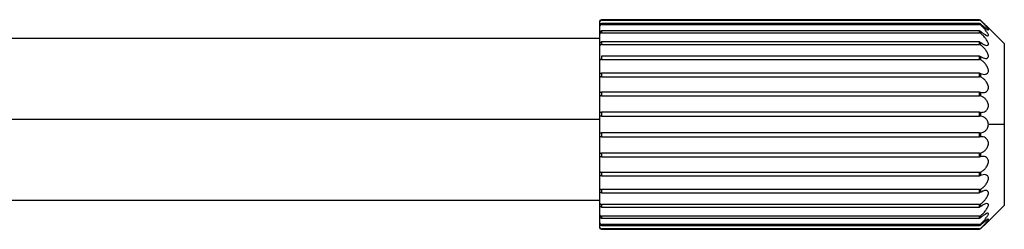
# Paper-space layout '_Posterior' of a CAD drawing. Header units: millimetres. Extents: x -1200 to 50, y -70 to 65.
# Tile 55 of 55: x -72 to 50, y -14 to 12. Entities that reach past the tile are written whole.
import ezdxf

# ---------------------------------------------------------------- set-up
doc = ezdxf.new("R2010")
doc.units = ezdxf.units.MM

psp = doc.layouts.new('_Posterior')

# ---------------------------------------------------------------- linework, layer by layer
at = {"color": 7, "linetype": 'Continuous', "lineweight": 25}
for p, q in [((-0.15, 12.32), (-0.15, 12.28)), ((46.57, 12.32), (-0.15, 12.32)), ((-0.15, 12.28), (46.57, 12.28)), ((46.57, 12.28), (46.57, 12.32)), ((46.71, 12.27), (46.71, 12.22)), ((46.92, 12.06), (46.71, 12.27)), ((-0.35, -13.39), (-0.35, 12.13)), ((-0.15, 11.87), (-0.15, 11.73)), ((46.57, 11.87), (-0.15, 11.87)), ((-0.15, 11.73), (46.57, 11.73)), ((46.57, 11.73), (46.57, 11.87)), ((46.71, 11.82), (46.71, 11.68)), ((49.65, 9.37), (47.69, 11.33)), ((-0.35, 10), (-84.73, 10)), ((-0.15, 10.94), (-0.15, 10.71)), ((46.57, 10.94), (-0.15, 10.94)), ((-0.15, 10.71), (46.57, 10.71)), ((46.57, 10.71), (46.57, 10.94)), ((46.71, 10.89), (46.71, 10.66)), ((-0.15, 9.57), (-0.15, 9.26)), ((46.57, 9.57), (-0.15, 9.57)), ((-0.15, 9.26), (46.57, 9.26)), ((46.57, 9.26), (46.57, 9.57)), ((46.71, 9.52), (46.71, 9.21)), ((49.65, 9.37), (49.65, -10.63)), ((-0.15, 7.8), (-0.15, 7.42)), ((46.57, 7.8), (-0.15, 7.8)), ((-0.15, 7.42), (46.57, 7.42)), ((46.57, 7.42), (46.57, 7.8)), ((46.71, 7.76), (46.71, 7.39)), ((-0.15, 5.71), (-0.15, 5.28)), ((46.57, 5.71), (-0.15, 5.71)), ((-0.15, 5.28), (46.57, 5.28)), ((46.57, 5.28), (46.57, 5.71)), ((46.71, 5.68), (46.71, 5.25)), ((-0.15, 3.37), (-0.15, 2.91)), ((46.57, 3.37), (-0.15, 3.37)), ((-0.15, 2.91), (46.57, 2.91)), ((46.57, 2.91), (46.57, 3.37)), ((46.71, 3.35), (46.71, 2.89)), ((-0.15, 0.88), (-0.15, 0.4)), ((46.57, 0.88), (-0.15, 0.88)), ((-0.15, 0.4), (46.57, 0.4)), ((46.57, 0.4), (46.57, 0.88)), ((46.71, 0.87), (46.71, 0.39)), ((-0.35, 0), (-84.73, 0)), ((49.65, -0.63), (47.69, -0.63)), ((46.57, -1.67), (-0.15, -1.67)), ((-0.15, -1.67), (-0.15, -2.15)), ((-0.15, -2.15), (46.57, -2.15)), ((46.57, -2.15), (46.57, -1.67)), ((46.71, -1.66), (46.71, -2.14)), ((46.57, -4.17), (-0.15, -4.17)), ((-0.15, -4.17), (-0.15, -4.64)), ((-0.15, -4.64), (46.57, -4.64)), ((46.57, -4.64), (46.57, -4.17)), ((46.71, -4.16), (46.71, -4.62)), ((46.57, -6.55), (-0.15, -6.55)), ((-0.15, -6.55), (-0.15, -6.98)), ((-0.15, -6.98), (46.57, -6.98)), ((46.57, -6.98), (46.57, -6.55)), ((46.71, -6.52), (46.71, -6.95)), ((46.57, -8.69), (-0.15, -8.69)), ((-0.15, -8.69), (-0.15, -9.07)), ((-0.15, -9.07), (46.57, -9.07)), ((46.57, -9.07), (46.57, -8.69)), ((46.71, -8.66), (46.71, -9.03)), ((-84.73, -10), (-0.35, -10)), ((46.57, -10.53), (-0.15, -10.53)), ((-0.15, -10.53), (-0.15, -10.84)), ((-0.15, -10.84), (46.57, -10.84)), ((46.57, -10.84), (46.57, -10.53)), ((46.71, -10.48), (46.71, -10.79)), ((47.69, -12.6), (49.65, -10.63)), ((46.57, -11.98), (-0.15, -11.98)), ((-0.15, -11.98), (-0.15, -12.21)), ((46.57, -12.21), (46.57, -11.98)), ((46.71, -11.93), (46.71, -12.16)), ((-0.15, -12.21), (46.57, -12.21)), ((46.57, -13), (-0.15, -13)), ((-0.15, -13), (-0.15, -13.14)), ((-0.15, -13.14), (46.57, -13.14)), ((46.57, -13.14), (46.57, -13)), ((46.71, -12.95), (46.71, -13.09)), ((46.57, -13.55), (-0.15, -13.55)), ((-0.15, -13.55), (-0.15, -13.59)), ((-0.15, -13.59), (46.57, -13.59)), ((46.57, -13.59), (46.57, -13.55)), ((46.71, -13.49), (46.71, -13.53))]:
    psp.add_line(p, q, dxfattribs=at)
for points, knots in [([(-0.35, 12.13), (-0.34, 12.15), (-0.34, 12.2), (-0.29, 12.27), (-0.23, 12.32), (-0.17, 12.32), (-0.15, 12.32)], [0, 0, 0, 0, 0.249582, 0.499712, 0.748963, 1, 1, 1, 1]), ([(-0.15, 12.28), (-0.17, 12.27), (-0.23, 12.27), (-0.29, 12.22), (-0.34, 12.16), (-0.34, 12.1), (-0.35, 12.08)], [0, 0, 0, 0, 0.251555, 0.500273, 0.749851, 1, 1, 1, 1]), ([(46.57, 12.32), (46.58, 12.32), (46.61, 12.32), (46.65, 12.31), (46.68, 12.29), (46.7, 12.27), (46.71, 12.27)], [0, 0, 0, 0, 0.25, 0.5, 0.75, 1, 1, 1, 1]), ([(46.71, 12.22), (46.7, 12.23), (46.68, 12.25), (46.65, 12.26), (46.61, 12.27), (46.58, 12.28), (46.57, 12.28)], [0, 0, 0, 0, 0.25, 0.5, 0.75, 1, 1, 1, 1]), ([(46.71, 12.27), (46.82, 12.16), (47.04, 11.94), (47.34, 11.65), (47.57, 11.44), (47.66, 11.35), (47.69, 11.32), (47.69, 11.33), (47.69, 11.33)], [0, 0, 0, 0, 0.249049, 0.499028, 0.748672, 0.878518, 0.999645, 1, 1, 1, 1]), ([(46.71, 11.82), (46.82, 11.72), (47.04, 11.51), (47.35, 11.26), (47.56, 11.12), (47.67, 11.07), (47.7, 11.09), (47.67, 11.16), (47.56, 11.31), (47.35, 11.56), (47.04, 11.89), (46.82, 12.11), (46.71, 12.22)], [0, 0, 0, 0, 0.124526, 0.249516, 0.374339, 0.439263, 0.499827, 0.560424, 0.625428, 0.750129, 0.87505, 1, 1, 1, 1]), ([(-0.35, 11.69), (-0.34, 11.71), (-0.34, 11.76), (-0.29, 11.82), (-0.23, 11.87), (-0.17, 11.87), (-0.15, 11.87)], [0, 0, 0, 0, 0.249582, 0.499712, 0.748963, 1, 1, 1, 1]), ([(-0.15, 11.73), (-0.17, 11.73), (-0.23, 11.72), (-0.29, 11.68), (-0.34, 11.62), (-0.34, 11.57), (-0.35, 11.54)], [0, 0, 0, 0, 0.251555, 0.500273, 0.749851, 1, 1, 1, 1]), ([(46.57, 11.87), (46.58, 11.87), (46.61, 11.87), (46.65, 11.86), (46.68, 11.84), (46.7, 11.83), (46.71, 11.82)], [0, 0, 0, 0, 0.25, 0.5, 0.75, 1, 1, 1, 1]), ([(46.71, 11.68), (46.7, 11.69), (46.68, 11.7), (46.65, 11.72), (46.61, 11.73), (46.58, 11.73), (46.57, 11.73)], [0, 0, 0, 0, 0.25, 0.5, 0.75, 1, 1, 1, 1]), ([(46.71, 10.89), (46.82, 10.8), (47.04, 10.62), (47.35, 10.42), (47.56, 10.33), (47.67, 10.35), (47.7, 10.41), (47.67, 10.53), (47.56, 10.72), (47.35, 11.01), (47.04, 11.36), (46.82, 11.57), (46.71, 11.68)], [0, 0, 0, 0, 0.124526, 0.249516, 0.374339, 0.439263, 0.499827, 0.560424, 0.625428, 0.750129, 0.87505, 1, 1, 1, 1]), ([(-0.35, 10.77), (-0.34, 10.79), (-0.34, 10.84), (-0.29, 10.89), (-0.23, 10.93), (-0.17, 10.94), (-0.15, 10.94)], [0, 0, 0, 0, 0.249582, 0.499712, 0.748963, 1, 1, 1, 1]), ([(-0.15, 10.71), (-0.17, 10.71), (-0.23, 10.71), (-0.29, 10.67), (-0.34, 10.61), (-0.34, 10.56), (-0.35, 10.53)], [0, 0, 0, 0, 0.251555, 0.500273, 0.749851, 1, 1, 1, 1]), ([(46.57, 10.94), (46.58, 10.94), (46.61, 10.94), (46.65, 10.93), (46.68, 10.91), (46.7, 10.9), (46.71, 10.89)], [0, 0, 0, 0, 0.25, 0.5, 0.75, 1, 1, 1, 1]), ([(46.71, 10.66), (46.7, 10.67), (46.68, 10.69), (46.65, 10.7), (46.61, 10.71), (46.58, 10.71), (46.57, 10.71)], [0, 0, 0, 0, 0.25, 0.5, 0.75, 1, 1, 1, 1]), ([(46.71, 9.52), (46.82, 9.44), (47.04, 9.29), (47.35, 9.15), (47.56, 9.13), (47.67, 9.2), (47.7, 9.31), (47.67, 9.46), (47.56, 9.69), (47.35, 10.01), (47.04, 10.36), (46.82, 10.56), (46.71, 10.66)], [0, 0, 0, 0, 0.124526, 0.249516, 0.374339, 0.439263, 0.499827, 0.560424, 0.625428, 0.750129, 0.87505, 1, 1, 1, 1]), ([(-0.35, 9.42), (-0.34, 9.44), (-0.34, 9.47), (-0.29, 9.52), (-0.23, 9.56), (-0.17, 9.56), (-0.15, 9.57)], [0, 0, 0, 0, 0.249582, 0.499712, 0.748963, 1, 1, 1, 1]), ([(-0.15, 9.26), (-0.17, 9.26), (-0.23, 9.25), (-0.29, 9.22), (-0.34, 9.17), (-0.34, 9.12), (-0.35, 9.1)], [0, 0, 0, 0, 0.251555, 0.500273, 0.749851, 1, 1, 1, 1]), ([(46.57, 9.57), (46.58, 9.57), (46.61, 9.57), (46.65, 9.56), (46.68, 9.54), (46.7, 9.53), (46.71, 9.52)], [0, 0, 0, 0, 0.25, 0.5, 0.75, 1, 1, 1, 1]), ([(46.71, 9.21), (46.7, 9.22), (46.68, 9.23), (46.65, 9.25), (46.61, 9.26), (46.58, 9.26), (46.57, 9.26)], [0, 0, 0, 0, 0.25, 0.5, 0.75, 1, 1, 1, 1]), ([(46.71, 7.76), (46.82, 7.7), (47.04, 7.58), (47.35, 7.51), (47.56, 7.55), (47.67, 7.68), (47.7, 7.82), (47.67, 8), (47.56, 8.27), (47.35, 8.6), (47.04, 8.94), (46.82, 9.12), (46.71, 9.21)], [0, 0, 0, 0, 0.124526, 0.249516, 0.374339, 0.439263, 0.499827, 0.560424, 0.625428, 0.750129, 0.87505, 1, 1, 1, 1]), ([(-0.15, 7.42), (-0.17, 7.42), (-0.23, 7.42), (-0.29, 7.39), (-0.34, 7.35), (-0.34, 7.31), (-0.35, 7.29)], [0, 0, 0, 0, 0.251555, 0.500273, 0.749851, 1, 1, 1, 1]), ([(46.57, 7.8), (46.58, 7.8), (46.61, 7.8), (46.65, 7.79), (46.68, 7.78), (46.7, 7.77), (46.71, 7.76)], [0, 0, 0, 0, 0.25, 0.5, 0.75, 1, 1, 1, 1]), ([(46.71, 7.39), (46.7, 7.39), (46.68, 7.4), (46.65, 7.42), (46.61, 7.42), (46.58, 7.42), (46.57, 7.42)], [0, 0, 0, 0, 0.25, 0.5, 0.75, 1, 1, 1, 1]), ([(46.71, 5.68), (46.82, 5.64), (47.04, 5.55), (47.35, 5.55), (47.56, 5.65), (47.67, 5.83), (47.7, 6.01), (47.67, 6.21), (47.56, 6.5), (47.35, 6.83), (47.04, 7.16), (46.82, 7.31), (46.71, 7.39)], [0, 0, 0, 0, 0.124526, 0.249516, 0.374339, 0.439263, 0.499827, 0.560424, 0.625428, 0.750129, 0.87505, 1, 1, 1, 1]), ([(-0.35, 5.62), (-0.34, 5.63), (-0.34, 5.65), (-0.29, 5.68), (-0.23, 5.7), (-0.17, 5.71), (-0.15, 5.71)], [0, 0, 0, 0, 0.249582, 0.499712, 0.748963, 1, 1, 1, 1]), ([(-0.15, 5.28), (-0.17, 5.28), (-0.23, 5.27), (-0.29, 5.25), (-0.34, 5.22), (-0.34, 5.19), (-0.35, 5.18)], [0, 0, 0, 0, 0.251555, 0.500273, 0.749851, 1, 1, 1, 1]), ([(46.57, 5.71), (46.58, 5.71), (46.61, 5.71), (46.65, 5.7), (46.68, 5.69), (46.7, 5.68), (46.71, 5.68)], [0, 0, 0, 0, 0.25, 0.5, 0.75, 1, 1, 1, 1]), ([(46.71, 5.25), (46.7, 5.26), (46.68, 5.26), (46.65, 5.27), (46.61, 5.28), (46.58, 5.28), (46.57, 5.28)], [0, 0, 0, 0, 0.25, 0.5, 0.75, 1, 1, 1, 1]), ([(46.71, 3.35), (46.82, 3.33), (47.04, 3.29), (47.35, 3.35), (47.56, 3.52), (47.67, 3.74), (47.7, 3.94), (47.67, 4.16), (47.56, 4.46), (47.35, 4.78), (47.04, 5.07), (46.82, 5.19), (46.71, 5.25)], [0, 0, 0, 0, 0.124526, 0.249516, 0.374339, 0.439263, 0.499827, 0.560424, 0.625428, 0.750129, 0.87505, 1, 1, 1, 1]), ([(-0.35, 3.32), (-0.34, 3.33), (-0.34, 3.33), (-0.29, 3.35), (-0.23, 3.37), (-0.17, 3.37), (-0.15, 3.37)], [0, 0, 0, 0, 0.249582, 0.499712, 0.748963, 1, 1, 1, 1]), ([(-0.15, 2.91), (-0.17, 2.91), (-0.23, 2.9), (-0.29, 2.89), (-0.34, 2.87), (-0.34, 2.85), (-0.35, 2.84)], [0, 0, 0, 0, 0.251555, 0.500273, 0.749851, 1, 1, 1, 1]), ([(46.57, 3.37), (46.58, 3.37), (46.61, 3.37), (46.65, 3.37), (46.68, 3.36), (46.7, 3.36), (46.71, 3.35)], [0, 0, 0, 0, 0.25, 0.5, 0.75, 1, 1, 1, 1]), ([(46.71, 2.89), (46.7, 2.89), (46.68, 2.9), (46.65, 2.9), (46.61, 2.91), (46.58, 2.91), (46.57, 2.91)], [0, 0, 0, 0, 0.25, 0.5, 0.75, 1, 1, 1, 1]), ([(46.71, 0.87), (46.82, 0.87), (47.04, 0.87), (47.35, 1), (47.56, 1.22), (47.67, 1.48), (47.7, 1.7), (47.67, 1.93), (47.56, 2.22), (47.35, 2.52), (47.04, 2.77), (46.82, 2.85), (46.71, 2.89)], [0, 0, 0, 0, 0.124526, 0.249516, 0.374339, 0.439263, 0.499827, 0.560424, 0.625428, 0.750129, 0.87505, 1, 1, 1, 1]), ([(-0.35, 0.87), (-0.34, 0.87), (-0.34, 0.87), (-0.29, 0.87), (-0.23, 0.88), (-0.17, 0.88), (-0.15, 0.88)], [0, 0, 0, 0, 0.249582, 0.499712, 0.748963, 1, 1, 1, 1]), ([(-0.15, 0.4), (-0.17, 0.4), (-0.23, 0.4), (-0.29, 0.39), (-0.34, 0.39), (-0.34, 0.38), (-0.35, 0.37)], [0, 0, 0, 0, 0.251555, 0.500273, 0.749851, 1, 1, 1, 1]), ([(46.57, 0.88), (46.58, 0.88), (46.61, 0.88), (46.65, 0.88), (46.68, 0.88), (46.7, 0.88), (46.71, 0.87)], [0, 0, 0, 0, 0.25, 0.5, 0.75, 1, 1, 1, 1]), ([(46.71, 0.39), (46.7, 0.39), (46.68, 0.4), (46.65, 0.4), (46.61, 0.4), (46.58, 0.4), (46.57, 0.4)], [0, 0, 0, 0, 0.25, 0.5, 0.75, 1, 1, 1, 1]), ([(47.69, -0.63), (47.68, -0.56), (47.67, -0.4), (47.56, -0.13), (47.35, 0.14), (47.04, 0.33), (46.82, 0.37), (46.71, 0.39)], [0, 0, 0, 0, 0.121161, 0.251116, 0.500432, 0.750186, 1, 1, 1, 1]), ([(46.71, -1.66), (46.82, -1.64), (47.04, -1.6), (47.35, -1.41), (47.56, -1.14), (47.67, -0.86), (47.68, -0.71), (47.69, -0.63)], [0, 0, 0, 0, 0.2491381, 0.4992066, 0.7489394, 0.8788393, 1, 1, 1, 1]), ([(-0.35, -1.64), (-0.34, -1.64), (-0.34, -1.66), (-0.29, -1.66), (-0.23, -1.67), (-0.17, -1.67), (-0.15, -1.67)], [0, 0, 0, 0, 0.249582, 0.499712, 0.748963, 1, 1, 1, 1]), ([(-0.15, -2.15), (-0.17, -2.15), (-0.23, -2.15), (-0.29, -2.14), (-0.34, -2.14), (-0.34, -2.14), (-0.35, -2.14)], [0, 0, 0, 0, 0.251555, 0.500273, 0.749851, 1, 1, 1, 1]), ([(46.57, -1.67), (46.58, -1.67), (46.61, -1.67), (46.65, -1.67), (46.68, -1.66), (46.7, -1.66), (46.71, -1.66)], [0, 0, 0, 0, 0.25, 0.5, 0.75, 1, 1, 1, 1]), ([(46.71, -2.14), (46.7, -2.14), (46.68, -2.15), (46.65, -2.15), (46.61, -2.15), (46.58, -2.15), (46.57, -2.15)], [0, 0, 0, 0, 0.25, 0.5, 0.75, 1, 1, 1, 1]), ([(46.71, -4.16), (46.82, -4.12), (47.04, -4.04), (47.35, -3.79), (47.56, -3.49), (47.67, -3.2), (47.7, -2.97), (47.67, -2.75), (47.56, -2.49), (47.35, -2.27), (47.04, -2.14), (46.82, -2.14), (46.71, -2.14)], [0, 0, 0, 0, 0.124526, 0.249516, 0.374339, 0.439263, 0.499827, 0.560424, 0.625428, 0.750129, 0.87505, 1, 1, 1, 1]), ([(-0.35, -4.11), (-0.34, -4.12), (-0.34, -4.14), (-0.29, -4.16), (-0.23, -4.17), (-0.17, -4.17), (-0.15, -4.17)], [0, 0, 0, 0, 0.249582, 0.499712, 0.748963, 1, 1, 1, 1]), ([(-0.15, -4.64), (-0.17, -4.64), (-0.23, -4.64), (-0.29, -4.62), (-0.34, -4.6), (-0.34, -4.59), (-0.35, -4.59)], [0, 0, 0, 0, 0.251555, 0.500273, 0.749851, 1, 1, 1, 1]), ([(46.57, -4.17), (46.58, -4.17), (46.61, -4.17), (46.65, -4.17), (46.68, -4.17), (46.7, -4.16), (46.71, -4.16)], [0, 0, 0, 0, 0.25, 0.5, 0.75, 1, 1, 1, 1]), ([(46.71, -4.62), (46.7, -4.62), (46.68, -4.63), (46.65, -4.64), (46.61, -4.64), (46.58, -4.64), (46.57, -4.64)], [0, 0, 0, 0, 0.25, 0.5, 0.75, 1, 1, 1, 1]), ([(46.71, -6.52), (46.82, -6.46), (47.04, -6.34), (47.35, -6.05), (47.56, -5.73), (47.67, -5.43), (47.7, -5.21), (47.67, -5.01), (47.56, -4.79), (47.35, -4.62), (47.04, -4.55), (46.82, -4.6), (46.71, -4.62)], [0, 0, 0, 0, 0.124526, 0.249516, 0.374339, 0.439263, 0.499827, 0.560424, 0.625428, 0.750129, 0.87505, 1, 1, 1, 1]), ([(-0.35, -6.45), (-0.34, -6.46), (-0.34, -6.49), (-0.29, -6.52), (-0.23, -6.54), (-0.17, -6.55), (-0.15, -6.55)], [0, 0, 0, 0, 0.249582, 0.499712, 0.748963, 1, 1, 1, 1]), ([(-0.15, -6.98), (-0.17, -6.97), (-0.23, -6.97), (-0.29, -6.95), (-0.34, -6.92), (-0.34, -6.9), (-0.35, -6.89)], [0, 0, 0, 0, 0.251555, 0.500273, 0.749851, 1, 1, 1, 1]), ([(46.57, -6.55), (46.58, -6.55), (46.61, -6.55), (46.65, -6.54), (46.68, -6.53), (46.7, -6.52), (46.71, -6.52)], [0, 0, 0, 0, 0.25, 0.5, 0.75, 1, 1, 1, 1]), ([(46.71, -6.95), (46.7, -6.95), (46.68, -6.96), (46.65, -6.97), (46.61, -6.97), (46.58, -6.98), (46.57, -6.98)], [0, 0, 0, 0, 0.25, 0.5, 0.75, 1, 1, 1, 1]), ([(46.71, -8.66), (46.82, -8.58), (47.04, -8.43), (47.35, -8.1), (47.56, -7.77), (47.67, -7.48), (47.7, -7.28), (47.67, -7.1), (47.56, -6.92), (47.35, -6.82), (47.04, -6.82), (46.82, -6.9), (46.71, -6.95)], [0, 0, 0, 0, 0.124526, 0.249516, 0.374339, 0.439263, 0.499827, 0.560424, 0.625428, 0.750129, 0.87505, 1, 1, 1, 1]), ([(-0.35, -8.56), (-0.34, -8.58), (-0.34, -8.62), (-0.29, -8.66), (-0.23, -8.69), (-0.17, -8.69), (-0.15, -8.69)], [0, 0, 0, 0, 0.249582, 0.499712, 0.748963, 1, 1, 1, 1]), ([(-0.15, -9.07), (-0.17, -9.07), (-0.23, -9.06), (-0.29, -9.03), (-0.34, -8.99), (-0.34, -8.96), (-0.35, -8.95)], [0, 0, 0, 0, 0.251555, 0.500273, 0.749851, 1, 1, 1, 1]), ([(46.57, -8.69), (46.58, -8.69), (46.61, -8.69), (46.65, -8.68), (46.68, -8.67), (46.7, -8.66), (46.71, -8.66)], [0, 0, 0, 0, 0.25, 0.5, 0.75, 1, 1, 1, 1]), ([(46.71, -10.48), (46.82, -10.39), (47.04, -10.21), (47.35, -9.87), (47.56, -9.54), (47.67, -9.27), (47.7, -9.09), (47.67, -8.95), (47.56, -8.82), (47.35, -8.77), (47.04, -8.84), (46.82, -8.97), (46.71, -9.03)], [0, 0, 0, 0, 0.124526, 0.249516, 0.374339, 0.439263, 0.499827, 0.560424, 0.625428, 0.750129, 0.87505, 1, 1, 1, 1]), ([(-0.35, -10.37), (-0.34, -10.39), (-0.34, -10.43), (-0.29, -10.49), (-0.23, -10.52), (-0.17, -10.53), (-0.15, -10.53)], [0, 0, 0, 0, 0.2495817, 0.499712, 0.748963, 1, 1, 1, 1]), ([(-0.15, -10.84), (-0.17, -10.83), (-0.23, -10.83), (-0.29, -10.79), (-0.34, -10.74), (-0.34, -10.7), (-0.35, -10.69)], [0, 0, 0, 0, 0.251555, 0.500273, 0.749851, 1, 1, 1, 1]), ([(46.57, -10.53), (46.58, -10.53), (46.61, -10.53), (46.65, -10.52), (46.68, -10.5), (46.7, -10.49), (46.71, -10.48)], [0, 0, 0, 0, 0.25, 0.5, 0.75, 1, 1, 1, 1]), ([(46.71, -10.79), (46.7, -10.8), (46.68, -10.81), (46.65, -10.82), (46.61, -10.83), (46.58, -10.84), (46.57, -10.84)], [0, 0, 0, 0, 0.25, 0.5, 0.75, 1, 1, 1, 1]), ([(46.71, -11.93), (46.82, -11.83), (47.04, -11.63), (47.35, -11.28), (47.56, -10.96), (47.67, -10.73), (47.7, -10.58), (47.67, -10.47), (47.56, -10.4), (47.35, -10.42), (47.04, -10.55), (46.82, -10.71), (46.71, -10.79)], [0, 0, 0, 0, 0.124526, 0.249516, 0.374339, 0.439263, 0.499827, 0.560424, 0.625428, 0.750129, 0.87505, 1, 1, 1, 1]), ([(-0.35, -11.8), (-0.34, -11.83), (-0.34, -11.88), (-0.29, -11.93), (-0.23, -11.97), (-0.17, -11.98), (-0.15, -11.98)], [0, 0, 0, 0, 0.249582, 0.499712, 0.748963, 1, 1, 1, 1]), ([(-0.15, -12.21), (-0.17, -12.21), (-0.23, -12.2), (-0.29, -12.16), (-0.34, -12.1), (-0.34, -12.06), (-0.35, -12.04)], [0, 0, 0, 0, 0.251555, 0.500273, 0.749851, 1, 1, 1, 1]), ([(46.57, -11.98), (46.58, -11.98), (46.61, -11.98), (46.65, -11.97), (46.68, -11.95), (46.7, -11.94), (46.71, -11.93)], [0, 0, 0, 0, 0.25, 0.5, 0.75, 1, 1, 1, 1]), ([(46.71, -12.16), (46.7, -12.17), (46.68, -12.18), (46.65, -12.2), (46.61, -12.21), (46.58, -12.21), (46.57, -12.21)], [0, 0, 0, 0, 0.25, 0.5, 0.75, 1, 1, 1, 1]), ([(46.71, -12.95), (46.82, -12.84), (47.04, -12.63), (47.35, -12.28), (47.56, -11.99), (47.67, -11.79), (47.7, -11.68), (47.67, -11.62), (47.56, -11.6), (47.35, -11.69), (47.04, -11.88), (46.82, -12.07), (46.71, -12.16)], [0, 0, 0, 0, 0.124526, 0.249516, 0.374339, 0.439263, 0.499827, 0.560424, 0.625428, 0.750129, 0.87505, 1, 1, 1, 1]), ([(-0.35, -12.81), (-0.34, -12.83), (-0.34, -12.89), (-0.29, -12.95), (-0.23, -12.99), (-0.17, -13), (-0.15, -13)], [0, 0, 0, 0, 0.249582, 0.499712, 0.748963, 1, 1, 1, 1]), ([(-0.15, -13.14), (-0.17, -13.14), (-0.23, -13.13), (-0.29, -13.09), (-0.34, -13.03), (-0.34, -12.98), (-0.35, -12.95)], [0, 0, 0, 0, 0.251555, 0.500273, 0.749851, 1, 1, 1, 1]), ([(-0.35, -13.35), (-0.34, -13.37), (-0.34, -13.42), (-0.29, -13.49), (-0.23, -13.54), (-0.17, -13.54), (-0.15, -13.55)], [0, 0, 0, 0, 0.249582, 0.499712, 0.748963, 1, 1, 1, 1]), ([(46.57, -13), (46.58, -13), (46.61, -13), (46.65, -12.99), (46.68, -12.97), (46.7, -12.95), (46.71, -12.95)], [0, 0, 0, 0, 0.25, 0.5, 0.75, 1, 1, 1, 1]), ([(46.71, -13.09), (46.7, -13.09), (46.68, -13.11), (46.65, -13.13), (46.61, -13.14), (46.58, -13.14), (46.57, -13.14)], [0, 0, 0, 0, 0.25, 0.5, 0.75, 1, 1, 1, 1]), ([(46.71, -13.49), (46.82, -13.38), (47.04, -13.16), (47.35, -12.83), (47.56, -12.58), (47.67, -12.43), (47.7, -12.36), (47.67, -12.34), (47.56, -12.38), (47.35, -12.53), (47.04, -12.78), (46.82, -12.98), (46.71, -13.09)], [0, 0, 0, 0, 0.124526, 0.249516, 0.374339, 0.439263, 0.499827, 0.560424, 0.625428, 0.750129, 0.87505, 1, 1, 1, 1]), ([(46.71, -13.53), (46.82, -13.43), (47.04, -13.21), (47.35, -12.92), (47.56, -12.72), (47.67, -12.62), (47.7, -12.59), (47.67, -12.62), (47.56, -12.71), (47.35, -12.92), (47.04, -13.21), (46.82, -13.43), (46.71, -13.53)], [0, 0, 0, 0, 0.124526, 0.249516, 0.374339, 0.439263, 0.499827, 0.560424, 0.625428, 0.750129, 0.87505, 1, 1, 1, 1]), ([(-0.15, -13.59), (-0.17, -13.59), (-0.23, -13.58), (-0.29, -13.54), (-0.34, -13.47), (-0.34, -13.42), (-0.35, -13.39)], [0, 0, 0, 0, 0.251555, 0.500273, 0.749851, 1, 1, 1, 1]), ([(46.57, -13.55), (46.58, -13.54), (46.61, -13.54), (46.65, -13.53), (46.68, -13.51), (46.7, -13.5), (46.71, -13.49)], [0, 0, 0, 0, 0.25, 0.5, 0.75, 1, 1, 1, 1])]:
    psp.add_open_spline(points, degree=3, knots=knots, dxfattribs=at)

doc.saveas('drawing.dxf')
